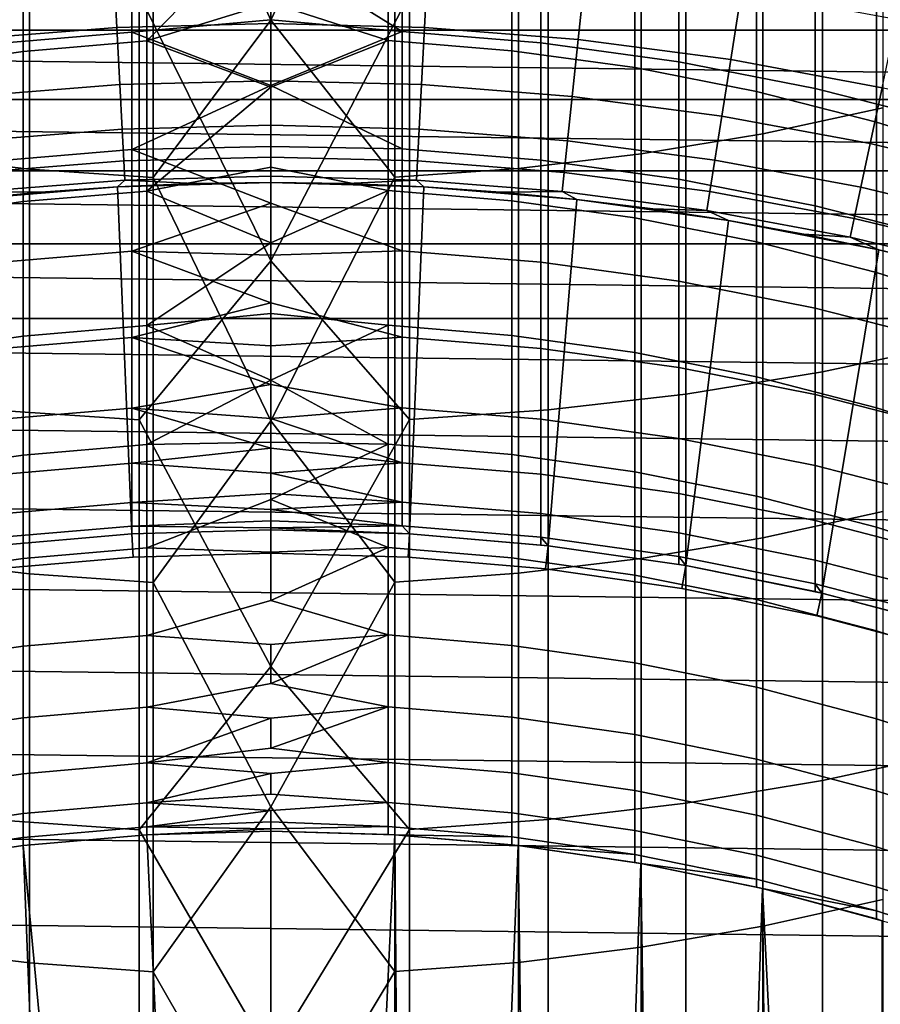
# Model space of a CAD drawing. Header units: metres. Extents: x -28 to 70, y -218 to 28.
# Tile 66 of 256: x -1.08 to 2.63, y -191.55 to -187.3. Entities that reach past the tile are written whole.
import ezdxf

# ---------------------------------------------------------------- set-up
doc = ezdxf.new("R2010")
doc.units = ezdxf.units.M
doc.layers.add('solid_10_261_432_XXX', color=7, linetype='CONTINUOUS')

msp = doc.modelspace()

# ---------------------------------------------------------------- linework, layer by layer
at = {"layer": 'solid_10_261_432_XXX'}
for points in [[(0.534932, -186.161865, 452.862457), (0, -187.299149, 451.401062), (-0.507145, -186.163101, 452.863434), (0, -185.506424, 453.721222)], [(2.640641, -185.868652, 452.634247), (2.640641, -187.677628, 450.242828), (2.123228, -187.789429, 450.325012), (2.123228, -185.978149, 452.719482)], [(2.123228, -185.978149, 452.719482), (2.123228, -187.789429, 450.325012), (1.598617, -187.876785, 450.389191), (1.598617, -186.063705, 452.786072)], [(-1.040938, -186.127518, 452.835754), (-1.040938, -187.94194, 450.437103), (-1.571201, -187.880646, 450.392029), (-1.571201, -186.06749, 452.789001)], [(1.598617, -186.063705, 452.786072), (1.598617, -187.876785, 450.389191), (1.068586, -187.939377, 450.435211), (1.068586, -186.125, 452.833771)], [(-0.507145, -186.163101, 452.863434), (-0.507145, -187.978271, 450.463806), (-1.040938, -187.94194, 450.437103), (-1.040938, -186.127518, 452.835754)], [(1.068586, -186.125, 452.833771), (1.068586, -187.939377, 450.435211), (0.534932, -187.977005, 450.46286), (0.534932, -186.161865, 452.862457)], [(0, -187.299149, 451.401062), (-0.507145, -187.978271, 450.463806), (-0.507145, -186.163101, 452.863434)], [(0.534932, -186.161865, 452.862457), (0.534932, -187.977005, 450.46286), (0, -187.299149, 451.401062)], [(-0.567694, -187.187912, 453.661072), (0, -188.338425, 452.182007), (0.599433, -187.186508, 453.659973), (0, -186.524353, 454.529816)], [(-1.068586, -186.719406, 412.923737), (-1.068586, -187.433853, 410.523926), (-0.534932, -187.388916, 410.51123), (-0.534932, -186.674835, 412.90979)], [(-0.534932, -186.674835, 412.90979), (-0.534932, -187.388916, 410.51123), (0, -186.841202, 412.318756)], [(0.507145, -186.673325, 412.909332), (0, -187.22464, 411.028992), (0.507145, -187.38739, 410.510803)], [(0.507145, -186.673325, 412.909332), (0.507145, -187.38739, 410.510803), (1.040938, -187.430786, 410.523071), (1.040938, -186.716354, 412.922791)], [(-1.598617, -186.793549, 412.94693), (-1.598617, -187.508606, 410.545074), (-1.068586, -187.433853, 410.523926), (-1.068586, -186.719406, 412.923737)], [(1.040938, -186.716354, 412.922791), (1.040938, -187.430786, 410.523071), (1.571201, -187.503998, 410.543762), (1.571201, -186.788971, 412.945496)], [(-0.599433, -186.777924, 407.775146), (-0.599433, -187.350479, 405.375702), (-1.197506, -187.400635, 405.386932), (-1.197506, -186.827744, 407.787781)], [(-0.599433, -187.350479, 405.375702), (-0.599433, -186.777924, 407.775146), (0, -186.996048, 406.822296), (0, -187.298019, 405.530853)], [(0.567694, -186.776215, 407.774719), (0.567694, -187.348755, 405.375305), (0, -186.996048, 406.822296)], [(1.16592, -186.824265, 407.786896), (1.16592, -187.397141, 405.386169), (0.567694, -187.348755, 405.375305), (0.567694, -186.776215, 407.774719)], [(1.571201, -186.788971, 412.945496), (1.571201, -187.503998, 410.543762), (2.096138, -187.606781, 410.572845), (2.096138, -186.890915, 412.977386)], [(-0.534932, -187.388916, 410.51123), (0, -187.22464, 411.028992), (0, -186.841202, 412.318756)], [(1.760336, -186.905396, 407.807434), (1.760336, -187.47879, 405.404449), (1.16592, -187.397141, 405.386169), (1.16592, -186.824265, 407.786896)], [(2.096138, -186.890915, 412.977386), (2.096138, -187.606781, 410.572845), (2.613968, -187.738785, 410.610168), (2.613968, -187.021851, 413.018341)], [(2.379969, -186.984375, 453.502655), (2.379969, -188.816849, 451.080139), (2.960494, -188.693787, 450.989716), (2.960494, -186.863846, 453.408844)], [(2.348998, -187.019302, 407.836273), (2.348998, -187.59346, 405.430145), (1.760336, -187.47879, 405.404449), (1.760336, -186.905396, 407.807434)], [(-0.663963, -187.330826, 303.959106), (0, -187.313446, 303.959106), (0, -187.012329, 302.601471), (-0.679723, -187.030121, 302.601471)], [(0.567694, -187.348755, 405.375305), (0, -187.298019, 405.530853), (0, -186.996048, 406.822296)], [(0.679723, -187.030121, 302.601471), (0, -187.012329, 302.601471), (0, -187.313446, 303.959106), (0.663963, -187.330826, 303.959106)], [(1.791665, -187.078506, 453.575928), (1.791665, -188.912964, 451.150787), (2.379969, -188.816849, 451.080139), (2.379969, -186.984375, 453.502655)], [(2.929983, -187.165649, 407.873352), (2.929983, -187.740768, 405.463165), (2.348998, -187.59346, 405.430145), (2.348998, -187.019302, 407.836273)], [(11.71998, -187.342804, 225.5), (-11.719958, -187.342789, 225.5), (-11.39721, -187.051407, 225.5)], [(11.397223, -187.051422, 225.5), (11.71998, -187.342804, 225.5), (-11.39721, -187.051407, 225.5)], [(-1.326107, -187.382935, 303.959106), (-0.663963, -187.330826, 303.959106), (-0.679723, -187.030121, 302.601471), (-1.357582, -187.083466, 302.601471)], [(0.663963, -187.330826, 303.959106), (1.326107, -187.382935, 303.959106), (1.357582, -187.083466, 302.601471), (0.679723, -187.030121, 302.601471)], [(2.613968, -187.021851, 413.018341), (2.613968, -187.738785, 410.610168), (3.122935, -187.899582, 410.65564), (3.122935, -187.18132, 413.068207)], [(1.197506, -187.145966, 453.628418), (1.197506, -188.981842, 451.201416), (1.791665, -188.912964, 451.150787), (1.791665, -187.078506, 453.575928)], [(1.326107, -187.382935, 303.959106), (1.984615, -187.469635, 303.959106), (2.03172, -187.172226, 302.601471), (1.357582, -187.083466, 302.601471)], [(0.599433, -187.186508, 453.659973), (0.599433, -189.023239, 451.231842), (1.197506, -188.981842, 451.201416), (1.197506, -187.145966, 453.628418)], [(-1.16592, -187.148788, 453.630615), (-1.16592, -188.984726, 451.203552), (-0.567694, -189.024673, 451.23291), (-0.567694, -187.187912, 453.661072)], [(-0.567694, -187.187912, 453.661072), (-0.567694, -189.024673, 451.23291), (0, -188.338425, 452.182007)], [(0, -188.338425, 452.182007), (0.599433, -189.023239, 451.231842), (0.599433, -187.186508, 453.659973)], [(1.984615, -187.469635, 303.959106), (2.637684, -187.590668, 303.959106), (2.70029, -187.296127, 302.601471), (2.03172, -187.172226, 302.601471)], [(0.507145, -187.38739, 410.510803), (0, -187.22464, 411.028992), (-0.534932, -187.388916, 410.51123), (0, -187.588913, 409.733704)], [(-0.651039, -187.577438, 305.327637), (0, -187.560394, 305.327637), (0, -187.313446, 303.959106), (-0.663963, -187.330826, 303.959106)], [(-0.599433, -187.350479, 405.375702), (0, -187.298019, 405.530853), (0, -187.580811, 404.235077)], [(0.534932, -187.977005, 450.46286), (0, -189.028931, 449.0336), (-0.507145, -187.978271, 450.463806), (0, -187.299149, 451.401062)], [(0.567694, -187.348755, 405.375305), (0, -187.580811, 404.235077), (0, -187.298019, 405.530853)], [(0.663963, -187.330826, 303.959106), (0, -187.313446, 303.959106), (0, -187.560394, 305.327637), (0.651039, -187.577438, 305.327637)], [(12.035259, -187.642212, 225.5), (-12.035235, -187.642181, 225.5), (-11.719958, -187.342789, 225.5)], [(11.71998, -187.342804, 225.5), (12.035259, -187.642212, 225.5), (-11.719958, -187.342789, 225.5)], [(-1.300293, -187.62854, 305.327637), (-0.651039, -187.577438, 305.327637), (-0.663963, -187.330826, 303.959106), (-1.326107, -187.382935, 303.959106)], [(-0.599433, -187.350479, 405.375702), (-0.599433, -187.85672, 402.961395), (-1.197506, -187.90715, 402.971222), (-1.197506, -187.400635, 405.386932)], [(-0.599433, -187.350479, 405.375702), (0, -187.580811, 404.235077), (-0.599433, -187.85672, 402.961395)], [(0.567694, -187.348755, 405.375305), (0.567694, -187.85498, 402.96106), (0, -187.580811, 404.235077)], [(1.16592, -187.397141, 405.386169), (1.16592, -187.903641, 402.970551), (0.567694, -187.85498, 402.96106), (0.567694, -187.348755, 405.375305)], [(0.651039, -187.577438, 305.327637), (1.300293, -187.62854, 305.327637), (1.326107, -187.382935, 303.959106), (0.663963, -187.330826, 303.959106)], [(-1.068586, -187.433853, 410.523926), (-1.068586, -188.081909, 408.105377), (-0.534932, -188.036636, 408.093903), (-0.534932, -187.388916, 410.51123)], [(-0.534932, -187.388916, 410.51123), (-0.534932, -188.036636, 408.093903), (0, -187.588913, 409.733704)], [(0.507145, -188.03511, 408.093506), (0.507145, -187.38739, 410.510803), (0, -187.588913, 409.733704), (0, -187.933945, 408.433167)], [(0.507145, -187.38739, 410.510803), (0.507145, -188.03511, 408.093506), (1.040938, -188.078812, 408.104584), (1.040938, -187.430786, 410.523071)], [(1.760336, -187.47879, 405.404449), (1.760336, -187.985764, 402.986603), (1.16592, -187.903641, 402.970551), (1.16592, -187.397141, 405.386169)], [(1.300293, -187.62854, 305.327637), (1.945984, -187.713547, 305.327637), (1.984615, -187.469635, 303.959106), (1.326107, -187.382935, 303.959106)], [(-1.598617, -187.508606, 410.545074), (-1.598617, -188.157211, 408.124451), (-1.068586, -188.081909, 408.105377), (-1.068586, -187.433853, 410.523926)], [(1.040938, -187.430786, 410.523071), (1.040938, -188.078812, 408.104584), (1.571201, -188.152573, 408.12326), (1.571201, -187.503998, 410.543762)], [(2.348998, -187.59346, 405.430145), (2.348998, -188.101089, 403.009125), (1.760336, -187.985764, 402.986603), (1.760336, -187.47879, 405.404449)], [(1.945984, -187.713547, 305.327637), (2.58634, -187.83223, 305.327637), (2.637684, -187.590668, 303.959106), (1.984615, -187.469635, 303.959106)], [(1.571201, -187.503998, 410.543762), (1.571201, -188.152573, 408.12326), (2.096138, -188.256119, 408.149475), (2.096138, -187.606781, 410.572845)], [(-0.64097, -187.769562, 306.704865), (0, -187.752777, 306.704865), (0, -187.560394, 305.327637), (-0.651039, -187.577438, 305.327637)], [(0.651039, -187.577438, 305.327637), (0, -187.560394, 305.327637), (0, -187.752777, 306.704865), (0.64097, -187.769562, 306.704865)], [(-1.280183, -187.81987, 306.704865), (-0.64097, -187.769562, 306.704865), (-0.651039, -187.577438, 305.327637), (-1.300293, -187.62854, 305.327637)], [(-0.599433, -187.85672, 402.961395), (0, -187.580811, 404.235077), (0, -187.84436, 402.935272)], [(-0.534932, -188.036636, 408.093903), (0, -187.933945, 408.433167), (0, -187.588913, 409.733704)], [(0.567694, -187.85498, 402.96106), (0, -187.84436, 402.935272), (0, -187.580811, 404.235077)], [(0.64097, -187.769562, 306.704865), (1.280183, -187.81987, 306.704865), (1.300293, -187.62854, 305.327637), (0.651039, -187.577438, 305.327637)], [(2.096138, -187.606781, 410.572845), (2.096138, -188.256119, 408.149475), (2.613968, -188.389099, 408.183167), (2.613968, -187.738785, 410.610168)], [(2.929983, -187.740768, 405.463165), (2.929983, -188.249252, 403.038055), (2.348998, -188.101089, 403.009125), (2.348998, -187.59346, 405.430145)], [(2.58634, -187.83223, 305.327637), (3.219608, -187.984253, 305.327637), (3.283523, -187.745728, 303.959106), (2.637684, -187.590668, 303.959106)], [(12.342902, -187.949463, 225.5), (-12.342882, -187.949448, 225.5), (-12.035235, -187.642181, 225.5)], [(12.035259, -187.642212, 225.5), (12.342902, -187.949463, 225.5), (-12.035235, -187.642181, 225.5)], [(1.280183, -187.81987, 306.704865), (1.915887, -187.903564, 306.704865), (1.945984, -187.713547, 305.327637), (1.300293, -187.62854, 305.327637)], [(2.640641, -187.677628, 450.242828), (2.640641, -189.420013, 447.80246), (2.123228, -189.534042, 447.881531), (2.123228, -187.789429, 450.325012)], [(1.915887, -187.903564, 306.704865), (2.54634, -188.020416, 306.704865), (2.58634, -187.83223, 305.327637), (1.945984, -187.713547, 305.327637)], [(2.613968, -187.738785, 410.610168), (2.613968, -188.389099, 408.183167), (3.122935, -188.551086, 408.224182), (3.122935, -187.899582, 410.65564)], [(-1.265807, -187.95665, 308.088684), (-0.633772, -187.906906, 308.088684), (-0.64097, -187.769562, 306.704865), (-1.280183, -187.81987, 306.704865)], [(-0.633772, -187.906906, 308.088684), (0, -187.890305, 308.088684), (0, -187.752777, 306.704865), (-0.64097, -187.769562, 306.704865)], [(0.64097, -187.769562, 306.704865), (0, -187.752777, 306.704865), (0, -187.890305, 308.088684), (0.633772, -187.906906, 308.088684)], [(0.633772, -187.906906, 308.088684), (1.265807, -187.95665, 308.088684), (1.280183, -187.81987, 306.704865), (0.64097, -187.769562, 306.704865)], [(1.265807, -187.95665, 308.088684), (1.894373, -188.039398, 308.088684), (1.915887, -187.903564, 306.704865), (1.280183, -187.81987, 306.704865)], [(2.123228, -187.789429, 450.325012), (2.123228, -189.534042, 447.881531), (1.598617, -189.623123, 447.943298), (1.598617, -187.876785, 450.389191)], [(-0.599433, -187.85672, 402.961395), (-0.599433, -188.296234, 400.534027), (-1.197506, -188.346909, 400.54248), (-1.197506, -187.90715, 402.971222)], [(-0.599433, -187.85672, 402.961395), (0, -187.84436, 402.935272), (0, -188.088638, 401.631683)], [(-0.599433, -187.85672, 402.961395), (0, -188.088638, 401.631683), (-0.599433, -188.296234, 400.534027)], [(0.567694, -187.85498, 402.96106), (0.567694, -188.294479, 400.533752), (0, -188.088638, 401.631683), (0, -187.84436, 402.935272)], [(1.16592, -187.903641, 402.970551), (1.16592, -188.343384, 400.541901), (0.567694, -188.294479, 400.533752), (0.567694, -187.85498, 402.96106)], [(2.54634, -188.020416, 306.704865), (3.169814, -188.17009, 306.704865), (3.219608, -187.984253, 305.327637), (2.58634, -187.83223, 305.327637)], [(-1.040938, -187.94194, 450.437103), (-1.040938, -189.68959, 447.98938), (-1.571201, -189.62706, 447.946014), (-1.571201, -187.880646, 450.392029)], [(-1.257189, -188.038651, 309.476868), (-0.629457, -187.989243, 309.476868), (-0.633772, -187.906906, 308.088684), (-1.265807, -187.95665, 308.088684)], [(-0.629457, -187.989243, 309.476868), (0, -187.972763, 309.476868), (0, -187.890305, 308.088684), (-0.633772, -187.906906, 308.088684)], [(0.633772, -187.906906, 308.088684), (0, -187.890305, 308.088684), (0, -187.972763, 309.476868), (0.629457, -187.989243, 309.476868)], [(0.629457, -187.989243, 309.476868), (1.257189, -188.038651, 309.476868), (1.265807, -187.95665, 308.088684), (0.633772, -187.906906, 308.088684)], [(1.598617, -187.876785, 450.389191), (1.598617, -189.623123, 447.943298), (1.068586, -189.686966, 447.987549), (1.068586, -187.939377, 450.435211)], [(1.760336, -187.985764, 402.986603), (1.760336, -188.425919, 400.555664), (1.16592, -188.343384, 400.541901), (1.16592, -187.903641, 402.970551)], [(1.894373, -188.039398, 308.088684), (2.517746, -188.154938, 308.088684), (2.54634, -188.020416, 306.704865), (1.915887, -187.903564, 306.704865)], [(12.642674, -188.264359, 225.5), (-12.642661, -188.264343, 225.5), (-12.342882, -187.949448, 225.5)], [(12.342902, -187.949463, 225.5), (12.642674, -188.264359, 225.5), (-12.342882, -187.949448, 225.5)], [(-0.507145, -187.978271, 450.463806), (-0.507145, -189.726639, 448.015076), (-1.040938, -189.68959, 447.98938), (-1.040938, -187.94194, 450.437103)], [(0.507145, -188.03511, 408.093506), (0, -187.933945, 408.433167), (-0.534932, -188.036636, 408.093903), (0, -188.259674, 407.127655)], [(1.068586, -187.939377, 450.435211), (1.068586, -189.686966, 447.987549), (0.534932, -189.725342, 448.01416), (0.534932, -187.977005, 450.46286)], [(-0.990952, -188.040985, 310.857483), (-0.661053, -188.018219, 310.857483), (-0.629457, -187.989243, 309.476868), (-1.257189, -188.038651, 309.476868)], [(-0.661053, -188.018219, 310.857483), (-0.330652, -188.004562, 310.857483), (-0.629457, -187.989243, 309.476868)], [(-0.330652, -188.004562, 310.857483), (0, -188, 310.857483), (0, -187.972763, 309.476868), (-0.629457, -187.989243, 309.476868)], [(0, -189.028931, 449.0336), (-0.507145, -189.726639, 448.015076), (-0.507145, -187.978271, 450.463806)], [(0.629457, -187.989243, 309.476868), (0, -187.972763, 309.476868), (0, -188, 310.857483), (0.330652, -188.004562, 310.857483)], [(0.534932, -187.977005, 450.46286), (0.534932, -189.725342, 448.01416), (0, -189.028931, 449.0336)], [(0.330652, -188.004562, 310.857483), (0.661053, -188.018219, 310.857483), (0.629457, -187.989243, 309.476868)], [(0.661053, -188.018219, 310.857483), (0.990952, -188.040985, 310.857483), (1.257189, -188.038651, 309.476868), (0.629457, -187.989243, 309.476868)], [(1.257189, -188.038651, 309.476868), (1.881475, -188.120834, 309.476868), (1.894373, -188.039398, 308.088684), (1.265807, -187.95665, 308.088684)], [(2.348998, -188.101089, 403.009125), (2.348998, -188.541824, 400.575012), (1.760336, -188.425919, 400.555664), (1.760336, -187.985764, 402.986603)], [(-1.320081, -188.07283, 327), (-0.661049, -188.018219, 327), (-0.990952, -188.040985, 310.857483), (-1.320099, -188.07283, 310.857483)], [(-1.320099, -188.07283, 310.857483), (-0.990952, -188.040985, 310.857483), (-1.257189, -188.038651, 309.476868)], [(-0.599424, -189.51712, 327), (-0.661049, -188.018219, 327), (-1.320081, -188.07283, 327), (-1.196921, -189.568451, 327)], [(-1.068586, -188.081909, 408.105377), (-1.068586, -188.663071, 405.669861), (-0.534932, -188.617493, 405.659637), (-0.534932, -188.036636, 408.093903)], [(-0.661049, -188.018219, 327), (-0.661053, -188.018219, 310.857483), (-0.990952, -188.040985, 310.857483)], [(-0.661049, -188.018219, 327), (0, -188, 327), (-0.330652, -188.004562, 310.857483), (-0.661053, -188.018219, 310.857483)], [(-0.599424, -189.51712, 327), (0, -189.5, 327), (0, -188, 327), (-0.661049, -188.018219, 327)], [(-0.534932, -188.036636, 408.093903), (-0.534932, -188.617493, 405.659637), (0, -188.259674, 407.127655)], [(0, -188, 327), (0, -188, 310.857483), (-0.330652, -188.004562, 310.857483)], [(0.330652, -188.004562, 310.857483), (0, -188, 310.857483), (0, -188, 327), (0.661049, -188.018219, 327)], [(0, -189.5, 327), (0.599424, -189.51712, 327), (0.661049, -188.018219, 327), (0, -188, 327)], [(0.507145, -188.615967, 405.659302), (0.507145, -188.03511, 408.093506), (0, -188.259674, 407.127655), (0, -188.566025, 405.817444)], [(0.330652, -188.004562, 310.857483), (0.661049, -188.018219, 327), (0.661053, -188.018219, 310.857483)], [(0.507145, -188.03511, 408.093506), (0.507145, -188.615967, 405.659302), (1.040938, -188.659958, 405.669159), (1.040938, -188.078812, 408.104584)], [(0.599424, -189.51712, 327), (1.196921, -189.568451, 327), (1.320081, -188.07283, 327), (0.661049, -188.018219, 327)], [(0.990952, -188.040985, 310.857483), (0.661053, -188.018219, 310.857483), (0.661049, -188.018219, 327), (1.320081, -188.07283, 327)], [(0.990952, -188.040985, 310.857483), (1.320099, -188.07283, 310.857483), (1.257189, -188.038651, 309.476868)], [(1.320099, -188.07283, 310.857483), (1.648243, -188.113739, 310.857483), (1.881475, -188.120834, 309.476868), (1.257189, -188.038651, 309.476868)], [(1.881475, -188.120834, 309.476868), (2.500604, -188.23558, 309.476868), (2.517746, -188.154938, 308.088684), (1.894373, -188.039398, 308.088684)], [(2.517746, -188.154938, 308.088684), (3.134219, -188.302933, 308.088684), (3.169814, -188.17009, 306.704865), (2.54634, -188.020416, 306.704865)], [(-1.598617, -188.157211, 408.124451), (-1.598617, -188.738876, 405.686859), (-1.068586, -188.663071, 405.669861), (-1.068586, -188.081909, 408.105377)], [(0.990952, -188.040985, 310.857483), (1.320081, -188.07283, 327), (1.320099, -188.07283, 310.857483)], [(1.040938, -188.078812, 408.104584), (1.040938, -188.659958, 405.669159), (1.571201, -188.734207, 405.685791), (1.571201, -188.152573, 408.12326)], [(1.196921, -189.568451, 327), (1.790474, -189.653778, 327), (1.975155, -188.163666, 327), (1.320081, -188.07283, 327)], [(1.648243, -188.113739, 310.857483), (1.320099, -188.07283, 310.857483), (1.320081, -188.07283, 327), (1.975155, -188.163666, 327)], [(-0.599433, -188.296234, 400.534027), (0, -188.088638, 401.631683), (0, -188.313568, 400.324615)], [(0.567694, -188.294479, 400.533752), (0, -188.313568, 400.324615), (0, -188.088638, 401.631683)], [(1.648243, -188.113739, 310.857483), (1.975155, -188.163666, 327), (1.975135, -188.163666, 310.857483)], [(1.648243, -188.113739, 310.857483), (1.975135, -188.163666, 310.857483), (1.881475, -188.120834, 309.476868)], [(1.975135, -188.163666, 310.857483), (2.300528, -188.22258, 310.857483), (2.500604, -188.23558, 309.476868), (1.881475, -188.120834, 309.476868)], [(2.929983, -188.249252, 403.038055), (2.929983, -188.690735, 400.599854), (2.348998, -188.541824, 400.575012), (2.348998, -188.101089, 403.009125)], [(1.571201, -188.152573, 408.12326), (1.571201, -188.734207, 405.685791), (2.096138, -188.838425, 405.709167), (2.096138, -188.256119, 408.149475)], [(1.790474, -189.653778, 327), (2.378213, -189.772873, 327), (2.62415, -188.290436, 327), (1.975155, -188.163666, 327)], [(2.300528, -188.22258, 310.857483), (1.975135, -188.163666, 310.857483), (1.975155, -188.163666, 327), (2.62415, -188.290436, 327)], [(2.500604, -188.23558, 309.476868), (3.112879, -188.382584, 309.476868), (3.134219, -188.302933, 308.088684), (2.517746, -188.154938, 308.088684)], [(2.300528, -188.22258, 310.857483), (2.62415, -188.290436, 327), (2.624173, -188.290436, 310.857483)], [(2.300528, -188.22258, 310.857483), (2.624173, -188.290436, 310.857483), (2.500604, -188.23558, 309.476868)], [(2.624173, -188.290436, 310.857483), (2.945826, -188.367203, 310.857483), (3.112879, -188.382584, 309.476868), (2.500604, -188.23558, 309.476868)], [(12.934407, -188.586685, 225.5), (-12.934401, -188.586685, 225.5), (-12.642661, -188.264343, 225.5)], [(12.642674, -188.264359, 225.5), (12.934407, -188.586685, 225.5), (-12.642661, -188.264343, 225.5)], [(-0.534932, -188.617493, 405.659637), (0, -188.566025, 405.817444), (0, -188.259674, 407.127655)], [(0.567694, -188.294479, 400.533752), (0.567694, -188.666931, 398.095245), (0, -188.519104, 399.014374), (0, -188.313568, 400.324615)], [(1.16592, -188.343384, 400.541901), (1.16592, -188.716049, 398.102051), (0.567694, -188.666931, 398.095245), (0.567694, -188.294479, 400.533752)], [(2.096138, -188.256119, 408.149475), (2.096138, -188.838425, 405.709167), (2.613968, -188.97229, 405.739166), (2.613968, -188.389099, 408.183167)], [(2.378213, -189.772873, 327), (2.958204, -189.925323, 327), (3.26529, -188.452805, 327), (2.62415, -188.290436, 327)], [(2.945826, -188.367203, 310.857483), (2.624173, -188.290436, 310.857483), (2.62415, -188.290436, 327), (3.26529, -188.452805, 327)], [(-0.599433, -188.296234, 400.534027), (-0.599433, -188.668686, 398.09549), (-1.197506, -188.719589, 398.102539), (-1.197506, -188.346909, 400.54248)], [(-0.599433, -188.296234, 400.534027), (0, -188.313568, 400.324615), (0, -188.519104, 399.014374)], [(-0.599433, -188.296234, 400.534027), (0, -188.519104, 399.014374), (-0.599433, -188.668686, 398.09549)], [(-0.567694, -189.024673, 451.23291), (0, -190.088806, 449.786377), (0.599433, -189.023239, 451.231842), (0, -188.338425, 452.182007)], [(1.760336, -188.425919, 400.555664), (1.760336, -188.798935, 398.113556), (1.16592, -188.716049, 398.102051), (1.16592, -188.343384, 400.541901)], [(2.613968, -188.389099, 408.183167), (2.613968, -188.97229, 405.739166), (3.122935, -189.135345, 405.775696), (3.122935, -188.551086, 408.224182)], [(2.348998, -188.541824, 400.575012), (2.348998, -188.915329, 398.1297), (1.760336, -188.798935, 398.113556), (1.760336, -188.425919, 400.555664)], [(-0.599433, -188.668686, 398.09549), (0, -188.519104, 399.014374), (0.567694, -188.666931, 398.095245), (0, -188.705185, 397.701202)], [(2.929983, -188.690735, 400.599854), (2.929983, -189.06485, 398.150421), (2.348998, -188.915329, 398.1297), (2.348998, -188.541824, 400.575012)], [(13.49309, -189.25296, 225.5), (-13.217952, -188.916306, 225.5), (-12.934401, -188.586685, 225.5), (13.217952, -188.916306, 225.5)], [(12.934407, -188.586685, 225.5), (13.217952, -188.916306, 225.5), (-12.934401, -188.586685, 225.5)], [(-0.534932, -188.617493, 405.659637), (0, -188.852936, 404.502869), (0, -188.566025, 405.817444)], [(0.507145, -188.615967, 405.659302), (0, -188.566025, 405.817444), (0, -188.852936, 404.502869)], [(-1.068586, -188.663071, 405.669861), (-1.068586, -189.17691, 403.219269), (-0.534932, -189.131073, 403.210297), (-0.534932, -188.617493, 405.659637)], [(-0.534932, -188.617493, 405.659637), (-0.534932, -189.131073, 403.210297), (0, -188.852936, 404.502869)], [(0.507145, -188.615967, 405.659302), (0, -188.852936, 404.502869), (0.507145, -189.129532, 403.210022)], [(0.507145, -188.615967, 405.659302), (0.507145, -189.129532, 403.210022), (1.040938, -189.173782, 403.218658), (1.040938, -188.659958, 405.669159)], [(-1.598617, -188.738876, 405.686859), (-1.598617, -189.253159, 403.234161), (-1.068586, -189.17691, 403.219269), (-1.068586, -188.663071, 405.669861)], [(-0.599433, -188.668686, 398.09549), (-0.599433, -188.973816, 395.647614), (-1.197506, -189.024887, 395.653259), (-1.197506, -188.719589, 398.102539)], [(-0.599433, -188.668686, 398.09549), (0, -188.705185, 397.701202), (0, -188.871811, 396.385437)], [(-0.599433, -188.668686, 398.09549), (0, -188.871811, 396.385437), (-0.599433, -188.973816, 395.647614)], [(0.567694, -188.666931, 398.095245), (0.567694, -188.972061, 395.64743), (0, -188.871811, 396.385437), (0, -188.705185, 397.701202)], [(1.16592, -188.716049, 398.102051), (1.16592, -189.021332, 395.652893), (0.567694, -188.972061, 395.64743), (0.567694, -188.666931, 398.095245)], [(1.040938, -188.659958, 405.669159), (1.040938, -189.173782, 403.218658), (1.571201, -189.248444, 403.233246), (1.571201, -188.734207, 405.685791)], [(1.760336, -188.798935, 398.113556), (1.760336, -189.104507, 395.662079), (1.16592, -189.021332, 395.652893), (1.16592, -188.716049, 398.102051)], [(2.379969, -188.816849, 451.080139), (2.379969, -190.581879, 448.608063), (2.960494, -190.456375, 448.521057), (2.960494, -188.693787, 450.989716)], [(1.571201, -188.734207, 405.685791), (1.571201, -189.248444, 403.233246), (2.096138, -189.353287, 403.253723), (2.096138, -188.838425, 405.709167)], [(2.348998, -188.915329, 398.1297), (2.348998, -189.221298, 395.675018), (1.760336, -189.104507, 395.662079), (1.760336, -188.798935, 398.113556)], [(1.791665, -188.912964, 451.150787), (1.791665, -190.679901, 448.676056), (2.379969, -190.581879, 448.608063), (2.379969, -188.816849, 451.080139)], [(2.096138, -188.838425, 405.709167), (2.096138, -189.353287, 403.253723), (2.613968, -189.48793, 403.280029), (2.613968, -188.97229, 405.739166)], [(-0.599433, -188.973816, 395.647614), (0, -188.871811, 396.385437), (0.567694, -188.972061, 395.64743), (0, -189.018906, 395.067352)], [(-0.534932, -189.131073, 403.210297), (0, -189.120316, 403.184143), (0, -188.852936, 404.502869)], [(0.507145, -189.129532, 403.210022), (0, -188.852936, 404.502869), (0, -189.120316, 403.184143)], [(13.759651, -189.59642, 225.5), (-13.493094, -189.25296, 225.5), (-13.217952, -188.916306, 225.5), (13.49309, -189.25296, 225.5)], [(1.197506, -188.981842, 451.201416), (1.197506, -190.750153, 448.724762), (1.791665, -190.679901, 448.676056), (1.791665, -188.912964, 451.150787)], [(2.929983, -189.06485, 398.150421), (2.929983, -189.371353, 395.69162), (2.348998, -189.221298, 395.675018), (2.348998, -188.915329, 398.1297)], [(-0.599433, -188.973816, 395.647614), (-0.599433, -189.21138, 393.192261), (-1.197506, -189.262589, 393.196503), (-1.197506, -189.024887, 395.653259)], [(-0.599433, -188.973816, 395.647614), (0, -189.018906, 395.067352), (0, -189.146454, 393.747223)], [(-0.599433, -188.973816, 395.647614), (0, -189.146454, 393.747223), (-0.599433, -189.21138, 393.192261)], [(0.567694, -188.972061, 395.64743), (0.567694, -189.20961, 393.192108), (0, -189.018906, 395.067352)], [(1.16592, -189.021332, 395.652893), (1.16592, -189.259018, 393.196228), (0.567694, -189.20961, 393.192108), (0.567694, -188.972061, 395.64743)], [(2.613968, -188.97229, 405.739166), (2.613968, -189.48793, 403.280029), (3.122935, -189.651917, 403.312042), (3.122935, -189.135345, 405.775696)], [(-1.16592, -188.984726, 451.203552), (-1.16592, -190.753082, 448.726776), (-0.567694, -190.793823, 448.755035), (-0.567694, -189.024673, 451.23291)], [(0.599433, -189.023239, 451.231842), (0.599433, -190.792374, 448.754028), (1.197506, -190.750153, 448.724762), (1.197506, -188.981842, 451.201416)], [(-0.567694, -189.024673, 451.23291), (-0.567694, -190.793823, 448.755035), (0, -190.088806, 449.786377)], [(0.534932, -189.725342, 448.01416), (0, -190.694534, 446.620544), (-0.507145, -189.726639, 448.015076), (0, -189.028931, 449.0336)], [(0.567694, -189.20961, 393.192108), (0, -189.146454, 393.747223), (0, -189.018906, 395.067352)], [(0, -190.088806, 449.786377), (0.599433, -190.792374, 448.754028), (0.599433, -189.023239, 451.231842)], [(1.760336, -189.104507, 395.662079), (1.760336, -189.342422, 393.203125), (1.16592, -189.259018, 393.196228), (1.16592, -189.021332, 395.652893)], [(-1.068586, -189.17691, 403.219269), (-1.068586, -189.623032, 400.755432), (-0.534932, -189.576965, 400.747742), (-0.534932, -189.131073, 403.210297)], [(-0.534932, -189.131073, 403.210297), (-0.534932, -189.576965, 400.747742), (0, -189.368134, 401.861633), (0, -189.120316, 403.184143)], [(0.507145, -189.129532, 403.210022), (0, -189.120316, 403.184143), (0, -189.368134, 401.861633)], [(0.507145, -189.129532, 403.210022), (0, -189.368134, 401.861633), (0.507145, -189.575409, 400.747498)], [(0.507145, -189.129532, 403.210022), (0.507145, -189.575409, 400.747498), (1.040938, -189.619873, 400.754913), (1.040938, -189.173782, 403.218658)], [(2.348998, -189.221298, 395.675018), (2.348998, -189.459534, 393.21283), (1.760336, -189.342422, 393.203125), (1.760336, -189.104507, 395.662079)], [(-1.598617, -189.253159, 403.234161), (-1.598617, -189.699646, 400.768219), (-1.068586, -189.623032, 400.755432), (-1.068586, -189.17691, 403.219269)], [(-0.599433, -189.21138, 393.192261), (0, -189.146454, 393.747223), (0.567694, -189.20961, 393.192108), (0, -189.25444, 392.425354)], [(1.040938, -189.173782, 403.218658), (1.040938, -189.619873, 400.754913), (1.571201, -189.694916, 400.767426), (1.571201, -189.248444, 403.233246)], [(-0.599433, -189.21138, 393.192261), (-0.599433, -189.381195, 390.731293), (-1.197506, -189.432495, 390.734131), (-1.197506, -189.262589, 393.196503)], [(-0.599433, -189.381195, 390.731293), (-0.599433, -189.21138, 393.192261), (0, -189.25444, 392.425354), (0, -189.342819, 391.102051)], [(0.567694, -189.20961, 393.192108), (0.567694, -189.379425, 390.731201), (0, -189.25444, 392.425354)], [(1.16592, -189.259018, 393.196228), (1.16592, -189.428925, 390.733917), (0.567694, -189.379425, 390.731201), (0.567694, -189.20961, 393.192108)], [(2.929983, -189.371353, 395.69162), (2.929983, -189.60997, 393.225281), (2.348998, -189.459534, 393.21283), (2.348998, -189.221298, 395.675018)], [(14.017502, -189.946533, 225.5), (-13.759659, -189.596436, 225.5), (-13.493094, -189.25296, 225.5), (13.759651, -189.59642, 225.5)], [(0.567694, -189.379425, 390.731201), (0, -189.342819, 391.102051), (0, -189.25444, 392.425354)], [(1.760336, -189.342422, 393.203125), (1.760336, -189.512482, 390.738556), (1.16592, -189.428925, 390.733917), (1.16592, -189.259018, 393.196228)], [(1.571201, -189.248444, 403.233246), (1.571201, -189.694916, 400.767426), (2.096138, -189.800278, 400.785004), (2.096138, -189.353287, 403.253723)], [(-0.599433, -189.381195, 390.731293), (0, -189.342819, 391.102051), (0.567694, -189.379425, 390.731201), (0, -189.411575, 389.777557)], [(2.348998, -189.459534, 393.21283), (2.348998, -189.629822, 390.745026), (1.760336, -189.512482, 390.738556), (1.760336, -189.342422, 393.203125)], [(2.096138, -189.353287, 403.253723), (2.096138, -189.800278, 400.785004), (2.613968, -189.935593, 400.807587), (2.613968, -189.48793, 403.280029)], [(-0.599433, -189.381195, 390.731293), (-0.599433, -189.483139, 388.266571), (-1.197506, -189.5345, 388.268005), (-1.197506, -189.432495, 390.734131)], [(-0.599433, -189.483139, 388.266571), (-0.599433, -189.381195, 390.731293), (0, -189.411575, 389.777557), (0, -189.460693, 388.452179)], [(-0.534932, -189.576965, 400.747742), (0, -189.596329, 400.535583), (0, -189.368134, 401.861633)], [(0.507145, -189.575409, 400.747498), (0, -189.368134, 401.861633), (0, -189.596329, 400.535583)], [(0.567694, -189.379425, 390.731201), (0.567694, -189.481369, 388.266541), (0, -189.411575, 389.777557)], [(1.16592, -189.428925, 390.733917), (1.16592, -189.53093, 388.267914), (0.567694, -189.481369, 388.266541), (0.567694, -189.379425, 390.731201)], [(0.567694, -189.481369, 388.266541), (0, -189.460693, 388.452179), (0, -189.411575, 389.777557)], [(1.760336, -189.512482, 390.738556), (1.760336, -189.614578, 388.270203), (1.16592, -189.53093, 388.267914), (1.16592, -189.428925, 390.733917)], [(2.640641, -189.420013, 447.80246), (2.640641, -191.094498, 445.315002), (2.123228, -191.210663, 445.3909), (2.123228, -189.534042, 447.881531)], [(-0.599433, -189.483139, 388.266571), (-0.599433, -189.51712, 385.799988), (-1.197506, -189.568512, 385.799988), (-1.197506, -189.5345, 388.268005)], [(-0.599433, -189.483139, 388.266571), (0, -189.460693, 388.452179), (0, -189.490173, 387.126251)], [(-0.599433, -189.51712, 385.799988), (-0.599433, -189.483139, 388.266571), (0, -189.490173, 387.126251), (0, -189.5, 385.799988)], [(0.567694, -189.481369, 388.266541), (0, -189.490173, 387.126251), (0, -189.460693, 388.452179)], [(0.599433, -189.51712, 385.799988), (0.567694, -189.51535, 385.799988), (0, -189.490173, 387.126251), (0.567694, -189.481369, 388.266541)], [(1.16592, -189.53093, 388.267914), (1.16592, -189.564926, 385.799988), (0.599433, -189.51712, 385.799988), (0.567694, -189.481369, 388.266541)], [(2.929983, -189.60997, 393.225281), (2.929983, -189.780548, 390.753326), (2.348998, -189.629822, 390.745026), (2.348998, -189.459534, 393.21283)], [(-0.599418, -189.51712, 346.399994), (-1.196907, -189.568436, 346.399994), (-1.197506, -189.568512, 385.799988), (-0.599433, -189.51712, 385.799988)], [(-0.599424, -189.51712, 327), (-1.196921, -189.568451, 327), (-1.196907, -189.568436, 346.200012), (-0.599418, -189.51712, 346.200012)], [(-0.593689, -189.616959, 346.299988), (-1.185564, -189.667801, 346.299988), (-1.196907, -189.568436, 346.399994), (-0.599418, -189.51712, 346.399994)], [(-1.185564, -189.667801, 346.299988), (-0.593689, -189.616959, 346.299988), (-0.599418, -189.51712, 346.200012), (-1.196907, -189.568436, 346.200012)], [(0, -189.5, 346.399994), (-0.599418, -189.51712, 346.399994), (-0.599433, -189.51712, 385.799988), (0, -189.5, 385.799988)], [(0, -189.5, 327), (-0.599424, -189.51712, 327), (-0.599418, -189.51712, 346.200012), (0, -189.5, 346.200012)], [(0, -189.600006, 346.299988), (-0.593689, -189.616959, 346.299988), (-0.599418, -189.51712, 346.399994), (0, -189.5, 346.399994)], [(-0.593689, -189.616959, 346.299988), (0, -189.600006, 346.299988), (0, -189.5, 346.200012), (-0.599418, -189.51712, 346.200012)], [(0.567694, -189.51535, 385.799988), (0, -189.5, 385.799988), (0, -189.490173, 387.126251)], [(0, -189.5, 346.399994), (0, -189.5, 385.799988), (0.567694, -189.51535, 385.799988)], [(0.599418, -189.51712, 346.399994), (0, -189.5, 346.399994), (0.567694, -189.51535, 385.799988), (0.599433, -189.51712, 385.799988)], [(0.593689, -189.616959, 346.299988), (0, -189.600006, 346.299988), (0, -189.5, 346.399994), (0.599418, -189.51712, 346.399994)], [(0, -189.600006, 346.299988), (0.593689, -189.616959, 346.299988), (0.599418, -189.51712, 346.200012), (0, -189.5, 346.200012)], [(0.599424, -189.51712, 327), (0, -189.5, 327), (0, -189.5, 346.200012), (0.599418, -189.51712, 346.200012)], [(1.185564, -189.667801, 346.299988), (0.593689, -189.616959, 346.299988), (0.599418, -189.51712, 346.399994), (1.196907, -189.568436, 346.399994)], [(0.593689, -189.616959, 346.299988), (1.185564, -189.667801, 346.299988), (1.196907, -189.568436, 346.200012), (0.599418, -189.51712, 346.200012)], [(0.599418, -189.51712, 346.399994), (0.599433, -189.51712, 385.799988), (1.16592, -189.564926, 385.799988)], [(1.196907, -189.568436, 346.399994), (0.599418, -189.51712, 346.399994), (1.16592, -189.564926, 385.799988), (1.19691, -189.568436, 385.799988)], [(1.196921, -189.568451, 327), (0.599424, -189.51712, 327), (0.599418, -189.51712, 346.200012), (1.196907, -189.568436, 346.200012)], [(2.348998, -189.629822, 390.745026), (2.348998, -189.73204, 388.273438), (1.760336, -189.614578, 388.270203), (1.760336, -189.512482, 390.738556)], [(2.613968, -189.48793, 403.280029), (2.613968, -189.935593, 400.807587), (3.122935, -190.100418, 400.835114), (3.122935, -189.651917, 403.312042)], [(1.19691, -189.568436, 385.799988), (1.16592, -189.564926, 385.799988), (1.16592, -189.53093, 388.267914)], [(1.760336, -189.614578, 388.270203), (1.760336, -189.648605, 385.799988), (1.19691, -189.568436, 385.799988), (1.16592, -189.53093, 388.267914)], [(1.773349, -189.752304, 346.299988), (1.185564, -189.667801, 346.299988), (1.196907, -189.568436, 346.399994), (1.790448, -189.653778, 346.399994)], [(1.185564, -189.667801, 346.299988), (1.773349, -189.752304, 346.299988), (1.790448, -189.653778, 346.200012), (1.196907, -189.568436, 346.200012)], [(1.790448, -189.653778, 346.399994), (1.196907, -189.568436, 346.399994), (1.19691, -189.568436, 385.799988), (1.760336, -189.648605, 385.799988)], [(1.790474, -189.653778, 327), (1.196921, -189.568451, 327), (1.196907, -189.568436, 346.200012), (1.790448, -189.653778, 346.200012)], [(2.123228, -189.534042, 447.881531), (2.123228, -191.210663, 445.3909), (1.598617, -191.301407, 445.450195), (1.598617, -189.623123, 447.943298)], [(14.26644, -190.30304, 225.5), (-14.017509, -189.946548, 225.5), (-13.759659, -189.596436, 225.5), (14.017502, -189.946533, 225.5)], [(-1.068586, -189.623032, 400.755432), (-1.068586, -190.001083, 398.280243), (-0.534932, -189.954819, 398.273834), (-0.534932, -189.576965, 400.747742)], [(-0.534932, -189.576965, 400.747742), (-0.534932, -189.954819, 398.273834), (0, -189.804855, 399.206299), (0, -189.596329, 400.535583)], [(0.507145, -189.575409, 400.747498), (0, -189.596329, 400.535583), (0, -189.804855, 399.206299)], [(0.507145, -189.575409, 400.747498), (0, -189.804855, 399.206299), (0.507145, -189.953262, 398.273621)], [(0.507145, -189.575409, 400.747498), (0.507145, -189.953262, 398.273621), (1.040938, -189.997925, 398.279816), (1.040938, -189.619873, 400.754913)], [(-1.598617, -189.699646, 400.768219), (-1.598617, -190.078033, 398.290924), (-1.068586, -190.001083, 398.280243), (-1.068586, -189.623032, 400.755432)], [(-1.040938, -189.68959, 447.98938), (-1.040938, -191.369125, 445.494415), (-1.571201, -191.305435, 445.45282), (-1.571201, -189.62706, 447.946014)], [(1.040938, -189.619873, 400.754913), (1.040938, -189.997925, 398.279816), (1.571201, -190.073288, 398.290253), (1.571201, -189.694916, 400.767426)], [(1.598617, -189.623123, 447.943298), (1.598617, -191.301407, 445.450195), (1.068586, -191.366455, 445.492676), (1.068586, -189.686966, 447.987549)], [(1.790483, -189.653778, 385.799988), (1.760336, -189.648605, 385.799988), (1.760336, -189.614578, 388.270203)], [(2.348998, -189.73204, 388.273438), (2.348998, -189.766129, 385.799988), (1.790483, -189.653778, 385.799988), (1.760336, -189.614578, 388.270203)], [(1.790448, -189.653778, 346.399994), (1.760336, -189.648605, 385.799988), (1.790483, -189.653778, 385.799988)], [(2.355635, -189.870285, 346.299988), (1.773349, -189.752304, 346.299988), (1.790448, -189.653778, 346.399994), (2.37824, -189.772873, 346.399994)], [(1.773349, -189.752304, 346.299988), (2.355635, -189.870285, 346.299988), (2.37824, -189.772873, 346.200012), (1.790448, -189.653778, 346.200012)], [(1.790448, -189.653778, 346.399994), (1.790483, -189.653778, 385.799988), (2.348998, -189.766129, 385.799988)], [(2.37824, -189.772873, 346.399994), (1.790448, -189.653778, 346.399994), (2.348998, -189.766129, 385.799988), (2.378216, -189.772873, 385.799988)], [(2.378213, -189.772873, 327), (1.790474, -189.653778, 327), (1.790448, -189.653778, 346.200012), (2.37824, -189.772873, 346.200012)], [(2.929983, -189.780548, 390.753326), (2.929983, -189.88295, 388.277618), (2.348998, -189.73204, 388.273438), (2.348998, -189.629822, 390.745026)], [(-0.507145, -189.726639, 448.015076), (-0.507145, -191.406876, 445.519073), (-1.040938, -191.369125, 445.494415), (-1.040938, -189.68959, 447.98938)], [(1.068586, -189.686966, 447.987549), (1.068586, -191.366455, 445.492676), (0.534932, -191.405548, 445.518219), (0.534932, -189.725342, 448.01416)], [(1.571201, -189.694916, 400.767426), (1.571201, -190.073288, 398.290253), (2.096138, -190.179092, 398.304932), (2.096138, -189.800278, 400.785004)], [(0, -190.694534, 446.620544), (-0.507145, -191.406876, 445.519073), (-0.507145, -189.726639, 448.015076)], [(0.534932, -189.725342, 448.01416), (0.534932, -191.405548, 445.518219), (0, -190.694534, 446.620544)], [(2.378216, -189.772873, 385.799988), (2.348998, -189.766129, 385.799988), (2.348998, -189.73204, 388.273438)], [(2.929983, -189.88295, 388.277618), (2.929983, -189.917084, 385.799988), (2.378216, -189.772873, 385.799988), (2.348998, -189.73204, 388.273438)], [(2.929943, -190.021255, 346.299988), (2.355635, -189.870285, 346.299988), (2.37824, -189.772873, 346.399994), (2.958155, -189.925308, 346.399994)], [(2.355635, -189.870285, 346.299988), (2.929943, -190.021255, 346.299988), (2.958155, -189.925308, 346.200012), (2.37824, -189.772873, 346.200012)], [(2.958204, -189.925323, 327), (2.378213, -189.772873, 327), (2.37824, -189.772873, 346.200012), (2.958155, -189.925308, 346.200012)], [(2.958155, -189.925308, 346.399994), (2.37824, -189.772873, 346.399994), (2.378216, -189.772873, 385.799988), (2.929983, -189.917084, 385.799988)], [(0.507145, -189.953262, 398.273621), (0, -189.804855, 399.206299), (-0.534932, -189.954819, 398.273834), (0, -189.993652, 397.874084)], [(2.096138, -189.800278, 400.785004), (2.096138, -190.179092, 398.304932), (2.613968, -190.314972, 398.323792), (2.613968, -189.935593, 400.807587)], [(14.506303, -190.66568, 225.5), (-14.266447, -190.30304, 225.5), (-14.017509, -189.946548, 225.5), (14.26644, -190.30304, 225.5)], [(0.507145, -189.953262, 398.273621), (0, -189.993652, 397.874084), (0, -190.162689, 396.539215)], [(0.507145, -189.953262, 398.273621), (0, -190.162689, 396.539215), (0.507145, -190.262802, 395.790283)], [(0.507145, -189.953262, 398.273621), (0.507145, -190.262802, 395.790283), (1.040938, -190.307632, 395.795258), (1.040938, -189.997925, 398.279816)], [(2.613968, -189.935593, 400.807587), (2.613968, -190.314972, 398.323792), (3.122935, -190.480484, 398.346741), (3.122935, -190.100418, 400.835114)], [(-1.068586, -190.001083, 398.280243), (-1.068586, -190.310791, 395.795593), (-0.534932, -190.264374, 395.790466), (-0.534932, -189.954819, 398.273834)], [(-0.534932, -189.954819, 398.273834), (-0.534932, -190.264374, 395.790466), (0, -190.162689, 396.539215), (0, -189.993652, 397.874084)], [(-1.598617, -190.078033, 398.290924), (-1.598617, -190.388016, 395.804138), (-1.068586, -190.310791, 395.795593), (-1.068586, -190.001083, 398.280243)], [(1.040938, -189.997925, 398.279816), (1.040938, -190.307632, 395.795258), (1.571201, -190.38324, 395.803619), (1.571201, -190.073288, 398.290253)], [(1.571201, -190.073288, 398.290253), (1.571201, -190.38324, 395.803619), (2.096138, -190.48941, 395.815369), (2.096138, -190.179092, 398.304932)], [(-0.567694, -190.793823, 448.755035), (0, -191.774231, 447.344604), (0.599433, -190.792374, 448.754028), (0, -190.088806, 449.786377)], [(0.507145, -190.262802, 395.790283), (0, -190.162689, 396.539215), (-0.534932, -190.264374, 395.790466), (0, -190.31192, 395.201965)], [(2.096138, -190.179092, 398.304932), (2.096138, -190.48941, 395.815369), (2.613968, -190.625763, 395.830444), (2.613968, -190.314972, 398.323792)], [(-1.068586, -190.310791, 395.795593), (-1.068586, -190.551926, 393.303345), (-0.534932, -190.505386, 393.2995), (-0.534932, -190.264374, 395.790466)], [(-0.534932, -190.264374, 395.790466), (-0.534932, -190.505386, 393.2995), (0, -190.31192, 395.201965)], [(0.507145, -190.262802, 395.790283), (0, -190.31192, 395.201965), (0, -190.44133, 393.862671)], [(0.507145, -190.262802, 395.790283), (0, -190.44133, 393.862671), (0.507145, -190.503815, 393.299347)], [(0.507145, -190.262802, 395.790283), (0.507145, -190.503815, 393.299347), (1.040938, -190.548752, 393.30307), (1.040938, -190.307632, 395.795258)], [(14.736966, -191.034271, 225.5), (-14.506308, -190.66568, 225.5), (-14.266447, -190.30304, 225.5), (14.506303, -190.66568, 225.5)], [(-1.598617, -190.388016, 395.804138), (-1.598617, -190.629349, 393.309753), (-1.068586, -190.551926, 393.303345), (-1.068586, -190.310791, 395.795593)], [(-0.534932, -190.505386, 393.2995), (0, -190.44133, 393.862671), (0, -190.31192, 395.201965)], [(1.040938, -190.307632, 395.795258), (1.040938, -190.548752, 393.30307), (1.571201, -190.624573, 393.309357), (1.571201, -190.38324, 395.803619)], [(2.613968, -190.314972, 398.323792), (2.613968, -190.625763, 395.830444), (3.122935, -190.79184, 395.848846), (3.122935, -190.480484, 398.346741)], [(1.571201, -190.38324, 395.803619), (1.571201, -190.624573, 393.309357), (2.096138, -190.731018, 393.318176), (2.096138, -190.48941, 395.815369)], [(0.507145, -190.503815, 393.299347), (0, -190.44133, 393.862671), (-0.534932, -190.505386, 393.2995), (0, -190.550873, 392.521606)], [(2.379969, -190.581879, 448.608063), (2.379969, -192.278107, 446.088287), (2.960494, -192.150269, 446.004761), (2.960494, -190.456375, 448.521057)], [(-1.068586, -190.551926, 393.303345), (-1.068586, -190.724289, 390.805389), (-0.534932, -190.677658, 390.802826), (-0.534932, -190.505386, 393.2995)], [(-0.534932, -190.505386, 393.2995), (-0.534932, -190.677658, 390.802826), (0, -190.550873, 392.521606)], [(0.507145, -190.676086, 390.802734), (0.507145, -190.503815, 393.299347), (0, -190.550873, 392.521606), (0, -190.640533, 391.179047)], [(0.507145, -190.503815, 393.299347), (0.507145, -190.676086, 390.802734), (1.040938, -190.721115, 390.805237), (1.040938, -190.548752, 393.30307)], [(2.096138, -190.48941, 395.815369), (2.096138, -190.731018, 393.318176), (2.613968, -190.867737, 393.329529), (2.613968, -190.625763, 395.830444)], [(-1.598617, -190.629349, 393.309753), (-1.598617, -190.801865, 390.809692), (-1.068586, -190.724289, 390.805389), (-1.068586, -190.551926, 393.303345)], [(-0.534932, -190.677658, 390.802826), (0, -190.640533, 391.179047), (0, -190.550873, 392.521606)], [(1.040938, -190.548752, 393.30307), (1.040938, -190.721115, 390.805237), (1.571201, -190.797073, 390.809418), (1.571201, -190.624573, 393.309357)], [(1.791665, -190.679901, 448.676056), (1.791665, -192.377975, 446.153534), (2.379969, -192.278107, 446.088287), (2.379969, -190.581879, 448.608063)], [(1.571201, -190.624573, 393.309357), (1.571201, -190.797073, 390.809418), (2.096138, -190.903732, 390.815308), (2.096138, -190.731018, 393.318176)], [(2.613968, -190.625763, 395.830444), (2.613968, -190.867737, 393.329529), (3.122935, -191.034256, 393.343323), (3.122935, -190.79184, 395.848846)], [(14.958263, -191.408554, 225.5), (-14.73697, -191.034271, 225.5), (-14.506308, -190.66568, 225.5), (14.736966, -191.034271, 225.5)], [(0.507145, -190.676086, 390.802734), (0, -190.640533, 391.179047), (-0.534932, -190.677658, 390.802826), (0, -190.710281, 389.835327)], [(0.507145, -190.77951, 388.302307), (0.507145, -190.676086, 390.802734), (0, -190.710281, 389.835327), (0, -190.760117, 388.490692)], [(0.507145, -190.676086, 390.802734), (0.507145, -190.77951, 388.302307), (1.040938, -190.824585, 388.303558), (1.040938, -190.721115, 390.805237)], [(-1.068586, -190.724289, 390.805389), (-1.068586, -190.827774, 388.30365), (-0.534932, -190.781082, 388.302368), (-0.534932, -190.677658, 390.802826)], [(-0.534932, -190.677658, 390.802826), (-0.534932, -190.781082, 388.302368), (0, -190.710281, 389.835327)], [(-0.534932, -190.781082, 388.302368), (0, -190.760117, 388.490692), (0, -190.710281, 389.835327)], [(0.534932, -191.405548, 445.518219), (0, -192.294754, 444.163666), (-0.507145, -191.406876, 445.519073), (0, -190.694534, 446.620544)], [(1.197506, -190.750153, 448.724762), (1.197506, -192.449539, 446.200287), (1.791665, -192.377975, 446.153534), (1.791665, -190.679901, 448.676056)], [(-1.598617, -190.801865, 390.809692), (-1.598617, -190.905426, 388.305786), (-1.068586, -190.827774, 388.30365), (-1.068586, -190.724289, 390.805389)], [(-1.16592, -190.753082, 448.726776), (-1.16592, -192.45253, 446.202271), (-0.567694, -192.494034, 446.22937), (-0.567694, -190.793823, 448.755035)], [(-0.534932, -190.781082, 388.302368), (0, -190.790024, 387.145508), (0, -190.760117, 388.490692)], [(0.507145, -190.77951, 388.302307), (0, -190.760117, 388.490692), (0, -190.790024, 387.145508)], [(0.599433, -190.792374, 448.754028), (0.599433, -192.492554, 446.228394), (1.197506, -192.449539, 446.200287), (1.197506, -190.750153, 448.724762)], [(1.040938, -190.721115, 390.805237), (1.040938, -190.824585, 388.303558), (1.571201, -190.900635, 388.305664), (1.571201, -190.797073, 390.809418)], [(2.096138, -190.731018, 393.318176), (2.096138, -190.903732, 390.815308), (2.613968, -191.04071, 390.822845), (2.613968, -190.867737, 393.329529)], [(-1.068586, -190.827774, 388.30365), (-1.068586, -190.862274, 385.799988), (-0.534932, -190.815567, 385.799988), (-0.534932, -190.781082, 388.302368)], [(-0.567694, -190.793823, 448.755035), (-0.567694, -192.494034, 446.22937), (0, -191.774231, 447.344604)], [(-0.534932, -190.781082, 388.302368), (-0.534932, -190.815567, 385.799988), (0, -190.790024, 387.145508)], [(-0.534932, -190.815567, 385.799988), (0, -190.800003, 385.799988), (0, -190.790024, 387.145508)], [(-0.534895, -190.815567, 346.299988), (0, -190.800003, 346.299988), (0, -190.800003, 385.799988), (-0.534932, -190.815567, 385.799988)], [(-0.288288, -196.060532, 346.299988), (0, -196.050003, 346.299988), (0, -190.800003, 346.299988), (-0.534895, -190.815567, 346.299988)], [(0.507145, -190.813995, 385.799988), (0.507145, -190.77951, 388.302307), (0, -190.790024, 387.145508), (0, -190.800003, 385.799988)], [(0, -191.774231, 447.344604), (0.599433, -192.492554, 446.228394), (0.599433, -190.792374, 448.754028)], [(0, -190.800003, 346.299988), (0.534895, -190.815567, 346.299988), (0.507145, -190.813995, 385.799988), (0, -190.800003, 385.799988)], [(0, -196.050003, 346.299988), (0.288288, -196.060532, 346.299988), (0.534895, -190.815567, 346.299988), (0, -190.800003, 346.299988)], [(0.507145, -190.77951, 388.302307), (0.507145, -190.813995, 385.799988), (0.534932, -190.815567, 385.799988), (1.040938, -190.824585, 388.303558)], [(1.571201, -190.797073, 390.809418), (1.571201, -190.900635, 388.305664), (2.096138, -191.007401, 388.308594), (2.096138, -190.903732, 390.815308)], [(-1.598617, -190.905426, 388.305786), (-1.598617, -190.939957, 385.799988), (-1.068586, -190.862274, 385.799988), (-1.068586, -190.827774, 388.30365)], [(-1.068092, -190.862213, 346.299988), (-0.534895, -190.815567, 346.299988), (-0.534932, -190.815567, 385.799988), (-1.068586, -190.862274, 385.799988)], [(-0.288288, -196.060532, 346.299988), (-0.534895, -190.815567, 346.299988), (-1.068092, -190.862213, 346.299988), (-0.5752, -196.092102, 346.299988)], [(0.5752, -196.092102, 346.299988), (0.534895, -190.815567, 346.299988), (0.288288, -196.060532, 346.299988)], [(0.534895, -190.815567, 346.299988), (0.534932, -190.815567, 385.799988), (0.507145, -190.813995, 385.799988)], [(0.534895, -190.815567, 346.299988), (1.068092, -190.862213, 346.299988), (1.040938, -190.859085, 385.799988), (0.534932, -190.815567, 385.799988)], [(0.5752, -196.092102, 346.299988), (0.85876, -196.144485, 346.299988), (1.068092, -190.862213, 346.299988), (0.534895, -190.815567, 346.299988)], [(0.534932, -190.815567, 385.799988), (1.040938, -190.859085, 385.799988), (1.040938, -190.824585, 388.303558)], [(1.040938, -190.824585, 388.303558), (1.040938, -190.859085, 385.799988), (1.068055, -190.862213, 385.799988), (1.571201, -190.900635, 388.305664)], [(-1.068092, -190.862213, 346.299988), (-1.068586, -190.862274, 385.799988), (-1.598617, -190.939957, 385.799988), (-1.5975, -190.939758, 346.299988)], [(-0.85876, -196.144485, 346.299988), (-1.068092, -190.862213, 346.299988), (-1.5975, -190.939758, 346.299988), (-1.138049, -196.217499, 346.299988)], [(-0.85876, -196.144485, 346.299988), (-0.5752, -196.092102, 346.299988), (-1.068092, -190.862213, 346.299988)], [(1.138049, -196.217499, 346.299988), (1.068092, -190.862213, 346.299988), (0.85876, -196.144485, 346.299988)], [(1.068092, -190.862213, 346.299988), (1.068055, -190.862213, 385.799988), (1.040938, -190.859085, 385.799988)], [(1.068055, -190.862213, 385.799988), (1.571201, -190.935165, 385.799988), (1.571201, -190.900635, 388.305664)], [(1.068092, -190.862213, 346.299988), (1.5975, -190.939758, 346.299988), (1.571201, -190.935165, 385.799988), (1.068055, -190.862213, 385.799988)], [(1.138049, -196.217499, 346.299988), (1.411013, -196.310623, 346.299988), (1.5975, -190.939758, 346.299988), (1.068092, -190.862213, 346.299988)], [(2.613968, -190.867737, 393.329529), (2.613968, -191.04071, 390.822845), (3.122935, -191.20755, 390.832062), (3.122935, -191.034256, 393.343323)], [(1.571201, -190.900635, 388.305664), (1.571201, -190.935165, 385.799988), (1.597563, -190.939774, 385.799988), (2.096138, -191.007401, 388.308594)], [(2.096138, -190.903732, 390.815308), (2.096138, -191.007401, 388.308594), (2.613968, -191.144547, 388.312378), (2.613968, -191.04071, 390.822845)], [(1.676595, -196.423477, 346.299988), (1.5975, -190.939758, 346.299988), (1.411013, -196.310623, 346.299988)], [(1.5975, -190.939758, 346.299988), (1.597563, -190.939774, 385.799988), (1.571201, -190.935165, 385.799988)], [(1.5975, -190.939758, 346.299988), (2.121712, -191.048004, 346.299988), (2.096138, -191.041977, 385.799988), (1.597563, -190.939774, 385.799988)], [(1.676595, -196.423477, 346.299988), (1.933216, -196.55542, 346.299988), (2.121712, -191.048004, 346.299988), (1.5975, -190.939758, 346.299988)], [(1.597563, -190.939774, 385.799988), (2.096138, -191.041977, 385.799988), (2.096138, -191.007401, 388.308594)], [(2.096138, -191.007401, 388.308594), (2.096138, -191.041977, 385.799988), (2.121666, -191.047989, 385.799988), (2.613968, -191.144547, 388.312378)], [(15.170042, -191.788284, 225.5), (-14.958267, -191.408569, 225.5), (-14.73697, -191.034271, 225.5), (14.958263, -191.408554, 225.5)], [(2.179435, -196.705673, 346.299988), (2.121712, -191.048004, 346.299988), (1.933216, -196.55542, 346.299988)], [(2.121712, -191.048004, 346.299988), (2.121666, -191.047989, 385.799988), (2.096138, -191.041977, 385.799988)], [(2.121666, -191.047989, 385.799988), (2.613968, -191.179169, 385.799988), (2.613968, -191.144547, 388.312378)], [(2.121712, -191.048004, 346.299988), (2.613968, -191.179169, 385.799988), (2.121666, -191.047989, 385.799988)], [(2.121712, -191.048004, 346.299988), (2.638545, -191.186478, 346.299988), (2.63859, -191.186493, 385.799988), (2.613968, -191.179169, 385.799988)], [(2.414182, -196.873627, 346.299988), (2.635869, -197.058105, 346.299988), (2.638545, -191.186478, 346.299988), (2.121712, -191.048004, 346.299988)], [(2.414182, -196.873627, 346.299988), (2.121712, -191.048004, 346.299988), (2.179435, -196.705673, 346.299988)], [(2.613968, -191.04071, 390.822845), (2.613968, -191.144547, 388.312378), (3.122935, -191.311569, 388.316986), (3.122935, -191.20755, 390.832062)], [(2.640641, -191.094498, 445.315002), (2.640641, -192.699814, 442.782349), (2.123228, -192.818024, 442.855011), (2.123228, -191.210663, 445.3909)], [(2.613968, -191.144547, 388.312378), (2.613968, -191.179169, 385.799988), (2.63859, -191.186493, 385.799988), (3.122935, -191.311569, 388.316986)], [(2.123228, -191.210663, 445.3909), (2.123228, -192.818024, 442.855011), (1.598617, -192.91037, 442.911804), (1.598617, -191.301407, 445.450195)], [(-1.040938, -191.369125, 445.494415), (-1.040938, -192.979263, 442.954132), (-1.571201, -192.914459, 442.914307), (-1.571201, -191.305435, 445.45282)], [(1.598617, -191.301407, 445.450195), (1.598617, -192.91037, 442.911804), (1.068586, -192.976547, 442.952484), (1.068586, -191.366455, 445.492676)], [(-0.507145, -191.406876, 445.519073), (-0.507145, -193.017685, 442.977753), (-1.040938, -192.979263, 442.954132), (-1.040938, -191.369125, 445.494415)], [(1.068586, -191.366455, 445.492676), (1.068586, -192.976547, 442.952484), (0.534932, -193.016342, 442.976929), (0.534932, -191.405548, 445.518219)], [(15.372197, -192.173248, 225.5), (-15.170045, -191.788284, 225.5), (-14.958267, -191.408569, 225.5), (15.170042, -191.788284, 225.5)], [(0, -192.294754, 444.163666), (-0.507145, -193.017685, 442.977753), (-0.507145, -191.406876, 445.519073)], [(0.534932, -191.405548, 445.518219), (0.534932, -193.016342, 442.976929), (0, -192.294754, 444.163666)]]:
    msp.add_3dface(points, dxfattribs=at)

doc.saveas('drawing.dxf')
